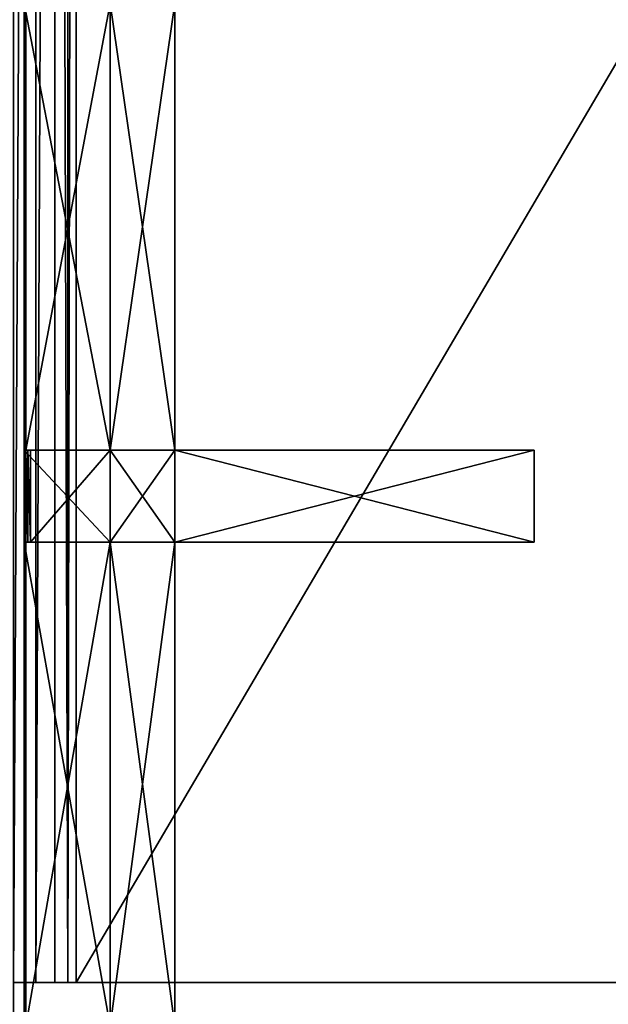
# Model space of a CAD drawing. Extents: x 0 to 35.8, y 0 to 27.5.
# Tile 107 of 256: x 12.2 to 14.8, y 4.6 to 8.9. Entities that reach past the tile are written whole.
import ezdxf

# ---------------------------------------------------------------- set-up
doc = ezdxf.new("R2010")
doc.units = 0
doc.header["$MEASUREMENT"] = 0
doc.layers.get('0').update_dxf_attribs({"color": 13, "linetype": 'CONTINUOUS'})
doc.layers.add('GRATE_-_2', color=250, linetype='CONTINUOUS')
doc.layers.add('RGM8058UC_-_BODY', color=252, linetype='CONTINUOUS')

# ---------------------------------------------------------------- blocks, each defined once
blk = doc.blocks.new('RGM8658UC_TRADECAD_V06_DXF')
at = {"layer": 'GRATE_-_2', "color": 0}
for p, q in [((12.2476, 7.0113, 7.2783), (12.2476, 8.97, 7.2783)), ((12.2476, 7.0113, 7.2783), (12.2476, 8.97, 7.2783)), ((12.2547, 7.0113, 7.5334), (12.2547, 8.97, 7.5334)), ((12.2547, 7.0113, 7.5334), (12.2547, 8.97, 7.5334)), ((12.6243, 8.97, 7.5334), (12.6243, 7.0113, 7.5334)), ((12.6243, 7.0113, 7.0614), (12.6243, 8.97, 7.0614)), ((12.6243, 8.97, 7.2783), (12.6243, 7.0113, 7.2783)), ((12.6243, 8.97, 7.2783), (12.6243, 7.0113, 7.2783)), ((12.6243, 7.0113, 7.0614), (12.6243, 8.97, 7.0614)), ((12.6243, 8.97, 7.5334), (12.6243, 7.0113, 7.5334)), ((12.9077, 8.97, 7.0614), (12.9077, 7.0113, 7.0614)), ((12.9077, 7.0113, 7.5334), (12.9077, 8.97, 7.5334)), ((12.9077, 8.97, 7.0614), (12.9077, 7.0113, 7.0614)), ((12.9077, 7.0113, 7.5334), (12.9077, 8.97, 7.5334)), ((12.2547, 7.0113, 7.5334), (12.2476, 7.0113, 7.2783)), ((12.2476, 7.0113, 7.2783), (12.6243, 7.0113, 7.2783)), ((12.2476, 7.0113, 7.2783), (12.6243, 7.0113, 7.2783)), ((12.2476, 7.0113, 7.2783), (12.2476, 6.607, 7.2783)), ((12.2476, 7.0113, 7.2783), (12.2476, 6.607, 7.2783)), ((12.2547, 7.0113, 7.5334), (12.2476, 7.0113, 7.2783)), ((12.2547, 7.0113, 7.5334), (12.6243, 7.0113, 7.5334)), ((12.2627, 7.0113, 7.8865), (12.2547, 7.0113, 7.5334)), ((12.2547, 7.0113, 7.5334), (12.6243, 7.0113, 7.5334)), ((12.2627, 7.0113, 7.8865), (12.2547, 7.0113, 7.5334)), ((12.2547, 6.607, 7.5334), (12.2547, 7.0113, 7.5334)), ((12.2547, 6.607, 7.5334), (12.2547, 7.0113, 7.5334)), ((12.6243, 7.0113, 7.8865), (12.2627, 7.0113, 7.8865)), ((12.2627, 6.607, 7.8865), (12.2627, 7.0113, 7.8865)), ((12.2627, 7.0113, 7.8865), (12.2748, 7.0113, 8.2709)), ((12.2627, 6.607, 7.8865), (12.2627, 7.0113, 7.8865)), ((12.6243, 7.0113, 7.8865), (12.2627, 7.0113, 7.8865)), ((12.2627, 7.0113, 7.8865), (12.2748, 7.0113, 8.2709)), ((12.2748, 7.0113, 8.2709), (12.2748, 6.607, 8.2709)), ((12.2748, 7.0113, 8.2709), (12.6243, 7.0113, 8.2709)), ((12.2748, 7.0113, 8.2709), (12.2748, 6.607, 8.2709)), ((12.2748, 7.0113, 8.2709), (12.6243, 7.0113, 8.2709)), ((12.6243, 7.0113, 7.5334), (12.6243, 7.0113, 7.8865)), ((12.9077, 7.0113, 7.0614), (12.6243, 7.0113, 7.0614)), ((12.6243, 7.0113, 7.0614), (12.6243, 6.607, 7.0614)), ((12.6243, 7.0113, 7.2783), (12.6243, 7.0113, 7.0614)), ((12.6243, 7.0113, 8.2709), (12.6243, 6.607, 8.2709)), ((12.6243, 7.0113, 7.2783), (12.6243, 7.0113, 7.0614)), ((12.6243, 7.0113, 7.2783), (12.6243, 6.607, 7.2783)), ((12.6243, 7.0113, 7.0614), (12.6243, 6.607, 7.0614)), ((12.6243, 7.0113, 7.8865), (12.6243, 7.0113, 8.2709)), ((12.9077, 7.0113, 7.0614), (12.6243, 7.0113, 7.0614)), ((12.6243, 7.0113, 7.2783), (12.6243, 6.607, 7.2783)), ((12.6243, 7.0113, 7.8865), (12.6243, 7.0113, 8.2709)), ((12.6243, 7.0113, 7.8865), (12.9077, 7.0113, 7.8865)), ((12.9077, 7.0113, 8.2709), (12.6243, 7.0113, 8.2709)), ((12.6243, 7.0113, 7.5334), (12.6243, 7.0113, 7.8865)), ((12.6243, 7.0113, 7.5334), (12.9077, 7.0113, 7.5334)), ((12.6243, 7.0113, 7.8865), (12.9077, 7.0113, 7.8865)), ((12.6243, 7.0113, 8.2709), (12.6243, 6.607, 8.2709)), ((12.9077, 7.0113, 8.2709), (12.6243, 7.0113, 8.2709)), ((12.6243, 7.0113, 7.5334), (12.9077, 7.0113, 7.5334)), ((12.9077, 7.0113, 7.0614), (12.9077, 7.0113, 7.5334)), ((12.9077, 6.607, 7.0614), (12.9077, 7.0113, 7.0614)), ((12.9077, 6.607, 8.2709), (12.9077, 7.0113, 8.2709)), ((12.9077, 7.0113, 8.2709), (14.4845, 7.0113, 8.2709)), ((12.9077, 6.607, 7.5334), (12.9077, 7.0113, 7.5334)), ((12.9077, 7.0113, 7.0614), (12.9077, 7.0113, 7.5334)), ((12.9077, 6.607, 7.0614), (12.9077, 7.0113, 7.0614)), ((12.9077, 7.0113, 7.8865), (14.4845, 7.0113, 7.972)), ((12.9077, 7.0113, 8.2709), (14.4845, 7.0113, 8.2709)), ((12.9077, 7.0113, 8.2709), (12.9077, 7.0113, 7.8865)), ((12.9077, 6.607, 7.8865), (12.9077, 7.0113, 7.8865)), ((12.9077, 7.0113, 7.8865), (12.9077, 7.0113, 7.5334)), ((12.9077, 6.607, 7.5334), (12.9077, 7.0113, 7.5334)), ((12.9077, 7.0113, 7.8865), (14.4845, 7.0113, 7.972)), ((12.9077, 6.607, 7.8865), (12.9077, 7.0113, 7.8865)), ((12.9077, 7.0113, 8.2709), (12.9077, 7.0113, 7.8865)), ((12.9077, 7.0113, 7.8865), (12.9077, 7.0113, 7.5334)), ((12.9077, 6.607, 8.2709), (12.9077, 7.0113, 8.2709)), ((14.4845, 7.0113, 8.2709), (14.4845, 6.607, 8.2709)), ((14.4845, 7.0113, 7.972), (14.4845, 6.607, 7.972)), ((14.4845, 7.0113, 8.2709), (14.4845, 6.607, 8.2709)), ((14.4845, 7.0113, 8.2709), (14.4845, 7.0113, 7.972)), ((14.4845, 7.0113, 8.2709), (14.4845, 7.0113, 7.972)), ((14.4845, 7.0113, 7.972), (14.4845, 6.607, 7.972)), ((12.2476, 4.4852, 7.2783), (12.2476, 6.607, 7.2783)), ((12.2476, 6.607, 7.2783), (12.2547, 6.607, 7.5334)), ((12.6243, 6.607, 7.2783), (12.2476, 6.607, 7.2783)), ((12.2476, 4.4852, 7.2783), (12.2476, 6.607, 7.2783)), ((12.6243, 6.607, 7.2783), (12.2476, 6.607, 7.2783)), ((12.2476, 6.607, 7.2783), (12.2547, 6.607, 7.5334)), ((12.2547, 6.607, 7.5334), (12.2547, 4.4852, 7.5334)), ((12.2627, 6.607, 7.8865), (12.2547, 6.607, 7.5334)), ((12.2547, 6.607, 7.5334), (12.6243, 6.607, 7.5334)), ((12.2547, 6.607, 7.5334), (12.2547, 4.4852, 7.5334)), ((12.2547, 6.607, 7.5334), (12.6243, 6.607, 7.5334)), ((12.2627, 6.607, 7.8865), (12.2547, 6.607, 7.5334)), ((12.2748, 6.607, 8.2709), (12.2627, 6.607, 7.8865)), ((12.6243, 6.607, 7.8865), (12.2627, 6.607, 7.8865)), ((12.2748, 6.607, 8.2709), (12.2627, 6.607, 7.8865)), ((12.6243, 6.607, 7.8865), (12.2627, 6.607, 7.8865)), ((12.6243, 6.607, 8.2709), (12.2748, 6.607, 8.2709)), ((12.6243, 6.607, 8.2709), (12.2748, 6.607, 8.2709)), ((12.6243, 6.607, 7.0614), (12.9077, 6.607, 7.0614)), ((12.6243, 6.607, 7.5334), (12.6243, 6.607, 7.8865)), ((12.6243, 6.607, 7.8865), (12.9077, 6.607, 7.8865)), ((12.9077, 6.607, 7.5334), (12.6243, 6.607, 7.5334)), ((12.6243, 6.607, 7.2783), (12.6243, 6.607, 7.0614)), ((12.6243, 6.607, 8.2709), (12.6243, 6.607, 7.8865)), ((12.6243, 4.4852, 7.2783), (12.6243, 6.607, 7.2783)), ((12.6243, 6.607, 7.0614), (12.9077, 6.607, 7.0614)), ((12.6243, 6.607, 7.0614), (12.6243, 4.4852, 7.0614)), ((12.6243, 6.607, 7.5334), (12.6243, 4.4852, 7.5334)), ((12.6243, 6.607, 7.5334), (12.6243, 6.607, 7.8865)), ((12.6243, 6.607, 8.2709), (12.6243, 6.607, 7.8865)), ((12.6243, 6.607, 8.2709), (12.9077, 6.607, 8.2709)), ((12.6243, 6.607, 7.8865), (12.9077, 6.607, 7.8865)), ((12.6243, 4.4852, 7.2783), (12.6243, 6.607, 7.2783)), ((12.6243, 6.607, 7.0614), (12.6243, 4.4852, 7.0614)), ((12.6243, 6.607, 7.2783), (12.6243, 6.607, 7.0614)), ((12.6243, 6.607, 8.2709), (12.9077, 6.607, 8.2709)), ((12.6243, 6.607, 7.5334), (12.6243, 4.4852, 7.5334)), ((12.9077, 6.607, 7.5334), (12.6243, 6.607, 7.5334)), ((14.4845, 6.607, 8.2709), (12.9077, 6.607, 8.2709)), ((12.9077, 6.607, 7.8865), (12.9077, 6.607, 7.5334)), ((14.4845, 6.607, 7.972), (12.9077, 6.607, 7.8865)), ((12.9077, 6.607, 7.8865), (12.9077, 6.607, 8.2709)), ((14.4845, 6.607, 8.2709), (12.9077, 6.607, 8.2709)), ((12.9077, 6.607, 7.0614), (12.9077, 6.607, 7.5334)), ((12.9077, 6.607, 7.0614), (12.9077, 4.4852, 7.0614)), ((12.9077, 4.4852, 7.5334), (12.9077, 6.607, 7.5334)), ((12.9077, 6.607, 7.0614), (12.9077, 6.607, 7.5334)), ((12.9077, 6.607, 7.8865), (12.9077, 6.607, 7.5334)), ((14.4845, 6.607, 7.972), (12.9077, 6.607, 7.8865)), ((12.9077, 6.607, 7.0614), (12.9077, 4.4852, 7.0614)), ((12.9077, 6.607, 7.8865), (12.9077, 6.607, 8.2709)), ((12.9077, 4.4852, 7.5334), (12.9077, 6.607, 7.5334)), ((14.4845, 6.607, 8.2709), (14.4845, 6.607, 7.972)), ((14.4845, 6.607, 8.2709), (14.4845, 6.607, 7.972))]:
    blk.add_line(p, q, dxfattribs=at)
at = {"layer": 'RGM8058UC_-_BODY', "color": 0}
for p, q in [((12.2981, 4.6756, 6.2194), (12.2981, 23.0972, 6.2194)), ((12.2981, 4.6756, 6.2194), (12.2981, 23.0972, 6.2194)), ((12.3812, 4.6756, 6.156), (12.3812, 23.0972, 6.156)), ((12.3812, 4.6756, 6.156), (12.3812, 23.0972, 6.156)), ((12.439, 4.6756, 6.0601), (12.439, 23.0972, 6.0601)), ((12.439, 4.6756, 6.0601), (12.439, 23.0972, 6.0601)), ((12.4757, 4.6756, 6.032), (12.4757, 23.0972, 6.032)), ((12.4757, 4.6756, 6.032), (12.4757, 23.0972, 6.032)), ((23.5753, 4.6756, 6.7115), (12.2007, 4.6756, 6.7115)), ((12.2007, 4.6756, 6.7115), (12.4757, 4.6756, 6.032)), ((12.439, 4.6756, 6.0601), (12.2007, 4.6756, 6.7115)), ((12.2007, 4.6756, 6.7115), (12.3812, 4.6756, 6.156)), ((12.2007, 4.6756, 6.7115), (12.2981, 4.6756, 6.2194)), ((12.2007, 4.6756, 6.7115), (12.3812, 4.6756, 6.156)), ((12.2007, 4.6756, 6.2416), (12.2981, 4.6756, 6.2194)), ((12.2007, 4.6756, 6.7115), (12.2981, 4.6756, 6.2194)), ((23.5753, 4.6756, 6.7115), (12.2007, 4.6756, 6.7115)), ((12.439, 4.6756, 6.0601), (12.2007, 4.6756, 6.7115)), ((12.2007, 4.6756, 6.7115), (12.4757, 4.6756, 6.032)), ((12.2007, 4.6756, 6.2416), (12.2981, 4.6756, 6.2194)), ((12.2981, 4.6756, 6.2194), (12.3812, 4.6756, 6.156)), ((12.2981, 4.6756, 6.2194), (12.3812, 4.6756, 6.156)), ((12.3812, 4.6756, 6.156), (12.439, 4.6756, 6.0601)), ((12.3812, 4.6756, 6.156), (12.439, 4.6756, 6.0601)), ((12.4757, 4.6756, 6.032), (12.439, 4.6756, 6.0601)), ((12.4757, 4.6756, 6.032), (12.439, 4.6756, 6.0601)), ((12.4757, 4.6756, 6.032), (23.3003, 4.6756, 6.032)), ((12.4757, 4.6756, 6.032), (23.3003, 4.6756, 6.032))]:
    blk.add_line(p, q, dxfattribs=at)
at = {"layer": 'GRATE_-_2', "color": 250}
mesh = blk.add_polyface(dxfattribs=at)
corners = [(12.2476, 8.97, 7.2783), (12.2547, 7.0113, 7.5334), (12.2476, 7.0113, 7.2783), (12.2547, 8.97, 7.5334)]
mesh.append_faces([[corners[k] for k in face] for face in [(0, 1, 2), (1, 0, 3)]], dxfattribs={"vtx0": -1, "color": 250})
mesh = blk.add_polyface(dxfattribs=at)
corners = [(12.6243, 7.0113, 7.2783), (12.2476, 8.97, 7.2783), (12.2476, 7.0113, 7.2783), (12.6243, 8.97, 7.2783)]
mesh.append_faces([[corners[k] for k in face] for face in [(0, 1, 2), (1, 0, 3)]], dxfattribs={"vtx0": -1, "color": 250})
mesh = blk.add_polyface(dxfattribs=at)
corners = [(12.6243, 8.97, 7.5334), (12.2547, 7.0113, 7.5334), (12.2547, 8.97, 7.5334), (12.6243, 7.0113, 7.5334)]
mesh.append_faces([[corners[k] for k in face] for face in [(0, 1, 2), (1, 0, 3)]], dxfattribs={"vtx0": -1, "color": 250})
mesh = blk.add_polyface(dxfattribs=at)
corners = [(12.6243, 8.97, 7.0614), (12.6243, 7.0113, 7.2783), (12.6243, 7.0113, 7.0614), (12.6243, 8.97, 7.2783)]
mesh.append_faces([[corners[k] for k in face] for face in [(0, 1, 2), (1, 0, 3)]], dxfattribs={"vtx0": -1, "color": 250})
mesh = blk.add_polyface(dxfattribs=at)
corners = [(12.9077, 7.0113, 7.0614), (12.6243, 8.97, 7.0614), (12.6243, 7.0113, 7.0614), (12.9077, 8.97, 7.0614)]
mesh.append_faces([[corners[k] for k in face] for face in [(0, 1, 2), (1, 0, 3)]], dxfattribs={"vtx0": -1, "color": 250})
mesh = blk.add_polyface(dxfattribs=at)
corners = [(12.9077, 8.97, 7.5334), (12.6243, 7.0113, 7.5334), (12.6243, 8.97, 7.5334), (12.9077, 7.0113, 7.5334)]
mesh.append_faces([[corners[k] for k in face] for face in [(0, 1, 2), (1, 0, 3)]], dxfattribs={"vtx0": -1, "color": 250})
mesh = blk.add_polyface(dxfattribs=at)
corners = [(12.9077, 8.97, 7.5334), (12.9077, 7.0113, 7.0614), (12.9077, 7.0113, 7.5334), (12.9077, 8.97, 7.0614)]
mesh.append_faces([[corners[k] for k in face] for face in [(0, 1, 2), (1, 0, 3)]], dxfattribs={"vtx0": -1, "color": 250})
mesh = blk.add_polyface(dxfattribs=at)
corners = [(12.6243, 6.607, 7.2783), (12.2476, 7.0113, 7.2783), (12.2476, 6.607, 7.2783), (12.6243, 7.0113, 7.2783)]
mesh.append_faces([[corners[k] for k in face] for face in [(0, 1, 2), (1, 0, 3)]], dxfattribs={"vtx0": -1, "color": 250})
mesh = blk.add_polyface(dxfattribs=at)
corners = [(12.2476, 7.0113, 7.2783), (12.2547, 6.607, 7.5334), (12.2476, 6.607, 7.2783), (12.2547, 7.0113, 7.5334)]
mesh.append_faces([[corners[k] for k in face] for face in [(0, 1, 2), (1, 0, 3)]], dxfattribs={"vtx0": -1, "color": 250})
mesh = blk.add_polyface(dxfattribs=at)
corners = [(12.6243, 7.0113, 7.8865), (12.2547, 7.0113, 7.5334), (12.6243, 7.0113, 7.5334), (12.2627, 7.0113, 7.8865)]
mesh.append_faces([[corners[k] for k in face] for face in [(0, 1, 2), (1, 0, 3)]], dxfattribs={"vtx0": -1, "color": 250})
mesh = blk.add_polyface(dxfattribs=at)
corners = [(12.2547, 7.0113, 7.5334), (12.2627, 6.607, 7.8865), (12.2547, 6.607, 7.5334), (12.2627, 7.0113, 7.8865)]
mesh.append_faces([[corners[k] for k in face] for face in [(0, 1, 2), (1, 0, 3)]], dxfattribs={"vtx0": -1, "color": 250})
mesh = blk.add_polyface(dxfattribs=at)
corners = [(12.2627, 7.0113, 7.8865), (12.2748, 6.607, 8.2709), (12.2627, 6.607, 7.8865), (12.2748, 7.0113, 8.2709)]
mesh.append_faces([[corners[k] for k in face] for face in [(0, 1, 2), (1, 0, 3)]], dxfattribs={"vtx0": -1, "color": 250})
mesh = blk.add_polyface(dxfattribs=at)
corners = [(12.6243, 7.0113, 8.2709), (12.2627, 7.0113, 7.8865), (12.6243, 7.0113, 7.8865), (12.2748, 7.0113, 8.2709)]
mesh.append_faces([[corners[k] for k in face] for face in [(0, 1, 2), (1, 0, 3)]], dxfattribs={"vtx0": -1, "color": 250})
mesh = blk.add_polyface(dxfattribs=at)
corners = [(12.6243, 7.0113, 8.2709), (12.2748, 6.607, 8.2709), (12.2748, 7.0113, 8.2709), (12.6243, 6.607, 8.2709)]
mesh.append_faces([[corners[k] for k in face] for face in [(0, 1, 2), (1, 0, 3)]], dxfattribs={"vtx0": -1, "color": 250})
mesh = blk.add_polyface(dxfattribs=at)
corners = [(12.9077, 6.607, 7.0614), (12.6243, 7.0113, 7.0614), (12.6243, 6.607, 7.0614), (12.9077, 7.0113, 7.0614)]
mesh.append_faces([[corners[k] for k in face] for face in [(0, 1, 2), (1, 0, 3)]], dxfattribs={"vtx0": -1, "color": 250})
mesh = blk.add_polyface(dxfattribs=at)
corners = [(12.6243, 7.0113, 7.0614), (12.6243, 6.607, 7.2783), (12.6243, 6.607, 7.0614), (12.6243, 7.0113, 7.2783)]
mesh.append_faces([[corners[k] for k in face] for face in [(0, 1, 2), (1, 0, 3)]], dxfattribs={"vtx0": -1, "color": 250})
mesh = blk.add_polyface(dxfattribs=at)
corners = [(12.9077, 7.0113, 8.2709), (12.6243, 7.0113, 7.8865), (12.9077, 7.0113, 7.8865), (12.6243, 7.0113, 8.2709)]
mesh.append_faces([[corners[k] for k in face] for face in [(0, 1, 2), (1, 0, 3)]], dxfattribs={"vtx0": -1, "color": 250})
mesh = blk.add_polyface(dxfattribs=at)
corners = [(12.9077, 7.0113, 7.8865), (12.6243, 7.0113, 7.5334), (12.9077, 7.0113, 7.5334), (12.6243, 7.0113, 7.8865)]
mesh.append_faces([[corners[k] for k in face] for face in [(0, 1, 2), (1, 0, 3)]], dxfattribs={"vtx0": -1, "color": 250})
mesh = blk.add_polyface(dxfattribs=at)
corners = [(12.9077, 7.0113, 8.2709), (12.6243, 6.607, 8.2709), (12.6243, 7.0113, 8.2709), (12.9077, 6.607, 8.2709)]
mesh.append_faces([[corners[k] for k in face] for face in [(0, 1, 2), (1, 0, 3)]], dxfattribs={"vtx0": -1, "color": 250})
mesh = blk.add_polyface(dxfattribs=at)
corners = [(14.4845, 7.0113, 8.2709), (12.9077, 6.607, 8.2709), (12.9077, 7.0113, 8.2709), (14.4845, 6.607, 8.2709)]
mesh.append_faces([[corners[k] for k in face] for face in [(0, 1, 2), (1, 0, 3)]], dxfattribs={"vtx0": -1, "color": 250})
mesh = blk.add_polyface(dxfattribs=at)
corners = [(12.9077, 7.0113, 7.5334), (12.9077, 6.607, 7.0614), (12.9077, 6.607, 7.5334), (12.9077, 7.0113, 7.0614)]
mesh.append_faces([[corners[k] for k in face] for face in [(0, 1, 2), (1, 0, 3)]], dxfattribs={"vtx0": -1, "color": 250})
mesh = blk.add_polyface(dxfattribs=at)
corners = [(14.4845, 7.0113, 7.972), (12.9077, 7.0113, 8.2709), (12.9077, 7.0113, 7.8865), (14.4845, 7.0113, 8.2709)]
mesh.append_faces([[corners[k] for k in face] for face in [(0, 1, 2), (1, 0, 3)]], dxfattribs={"vtx0": -1, "color": 250})
mesh = blk.add_polyface(dxfattribs=at)
corners = [(12.9077, 7.0113, 7.8865), (12.9077, 6.607, 7.5334), (12.9077, 6.607, 7.8865), (12.9077, 7.0113, 7.5334)]
mesh.append_faces([[corners[k] for k in face] for face in [(0, 1, 2), (1, 0, 3)]], dxfattribs={"vtx0": -1, "color": 250})
mesh = blk.add_polyface(dxfattribs=at)
corners = [(14.4845, 6.607, 7.972), (12.9077, 7.0113, 7.8865), (12.9077, 6.607, 7.8865), (14.4845, 7.0113, 7.972)]
mesh.append_faces([[corners[k] for k in face] for face in [(0, 1, 2), (1, 0, 3)]], dxfattribs={"vtx0": -1, "color": 250})
mesh = blk.add_polyface(dxfattribs=at)
corners = [(14.4845, 7.0113, 8.2709), (14.4845, 6.607, 7.972), (14.4845, 6.607, 8.2709), (14.4845, 7.0113, 7.972)]
mesh.append_faces([[corners[k] for k in face] for face in [(0, 1, 2), (1, 0, 3)]], dxfattribs={"vtx0": -1, "color": 250})
mesh = blk.add_polyface(dxfattribs=at)
corners = [(12.2476, 6.607, 7.2783), (12.2547, 4.4852, 7.5334), (12.2476, 4.4852, 7.2783), (12.2547, 6.607, 7.5334)]
mesh.append_faces([[corners[k] for k in face] for face in [(0, 1, 2), (1, 0, 3)]], dxfattribs={"vtx0": -1, "color": 250})
mesh = blk.add_polyface(dxfattribs=at)
corners = [(12.6243, 4.4852, 7.2783), (12.2476, 6.607, 7.2783), (12.2476, 4.4852, 7.2783), (12.6243, 6.607, 7.2783)]
mesh.append_faces([[corners[k] for k in face] for face in [(0, 1, 2), (1, 0, 3)]], dxfattribs={"vtx0": -1, "color": 250})
mesh = blk.add_polyface(dxfattribs=at)
corners = [(12.6243, 6.607, 7.5334), (12.2547, 4.4852, 7.5334), (12.2547, 6.607, 7.5334), (12.6243, 4.4852, 7.5334)]
mesh.append_faces([[corners[k] for k in face] for face in [(0, 1, 2), (1, 0, 3)]], dxfattribs={"vtx0": -1, "color": 250})
mesh = blk.add_polyface(dxfattribs=at)
corners = [(12.2627, 6.607, 7.8865), (12.6243, 6.607, 7.5334), (12.2547, 6.607, 7.5334), (12.6243, 6.607, 7.8865)]
mesh.append_faces([[corners[k] for k in face] for face in [(0, 1, 2), (1, 0, 3)]], dxfattribs={"vtx0": -1, "color": 250})
mesh = blk.add_polyface(dxfattribs=at)
corners = [(12.2748, 6.607, 8.2709), (12.6243, 6.607, 7.8865), (12.2627, 6.607, 7.8865), (12.6243, 6.607, 8.2709)]
mesh.append_faces([[corners[k] for k in face] for face in [(0, 1, 2), (1, 0, 3)]], dxfattribs={"vtx0": -1, "color": 250})
mesh = blk.add_polyface(dxfattribs=at)
corners = [(12.6243, 6.607, 7.8865), (12.9077, 6.607, 7.5334), (12.6243, 6.607, 7.5334), (12.9077, 6.607, 7.8865)]
mesh.append_faces([[corners[k] for k in face] for face in [(0, 1, 2), (1, 0, 3)]], dxfattribs={"vtx0": -1, "color": 250})
mesh = blk.add_polyface(dxfattribs=at)
corners = [(12.9077, 4.4852, 7.0614), (12.6243, 6.607, 7.0614), (12.6243, 4.4852, 7.0614), (12.9077, 6.607, 7.0614)]
mesh.append_faces([[corners[k] for k in face] for face in [(0, 1, 2), (1, 0, 3)]], dxfattribs={"vtx0": -1, "color": 250})
mesh = blk.add_polyface(dxfattribs=at)
corners = [(12.6243, 6.607, 8.2709), (12.9077, 6.607, 7.8865), (12.6243, 6.607, 7.8865), (12.9077, 6.607, 8.2709)]
mesh.append_faces([[corners[k] for k in face] for face in [(0, 1, 2), (1, 0, 3)]], dxfattribs={"vtx0": -1, "color": 250})
mesh = blk.add_polyface(dxfattribs=at)
corners = [(12.6243, 6.607, 7.0614), (12.6243, 4.4852, 7.2783), (12.6243, 4.4852, 7.0614), (12.6243, 6.607, 7.2783)]
mesh.append_faces([[corners[k] for k in face] for face in [(0, 1, 2), (1, 0, 3)]], dxfattribs={"vtx0": -1, "color": 250})
mesh = blk.add_polyface(dxfattribs=at)
corners = [(12.9077, 6.607, 7.5334), (12.6243, 4.4852, 7.5334), (12.6243, 6.607, 7.5334), (12.9077, 4.4852, 7.5334)]
mesh.append_faces([[corners[k] for k in face] for face in [(0, 1, 2), (1, 0, 3)]], dxfattribs={"vtx0": -1, "color": 250})
mesh = blk.add_polyface(dxfattribs=at)
corners = [(12.9077, 6.607, 8.2709), (14.4845, 6.607, 7.972), (12.9077, 6.607, 7.8865), (14.4845, 6.607, 8.2709)]
mesh.append_faces([[corners[k] for k in face] for face in [(0, 1, 2), (1, 0, 3)]], dxfattribs={"vtx0": -1, "color": 250})
mesh = blk.add_polyface(dxfattribs=at)
corners = [(12.9077, 6.607, 7.5334), (12.9077, 4.4852, 7.0614), (12.9077, 4.4852, 7.5334), (12.9077, 6.607, 7.0614)]
mesh.append_faces([[corners[k] for k in face] for face in [(0, 1, 2), (1, 0, 3)]], dxfattribs={"vtx0": -1, "color": 250})
at = {"layer": 'RGM8058UC_-_BODY', "color": 252}
mesh = blk.add_polyface(dxfattribs=at)
corners = [(23.5753, 3.6756), (12.2007, 24.0972), (12.2007, 3.6756), (23.5753, 24.0972)]
mesh.append_faces([[corners[k] for k in face] for face in [(0, 1, 2), (1, 0, 3)]], dxfattribs={"vtx0": -1, "color": 252})
mesh = blk.add_polyface(dxfattribs=at)
corners = [(12.2981, 23.0972, 6.2194), (12.2007, 4.6756, 6.2416), (12.2007, 23.0972, 6.2416), (12.2981, 4.6756, 6.2194)]
mesh.append_faces([[corners[k] for k in face] for face in [(0, 1, 2), (1, 0, 3)]], dxfattribs={"vtx0": -1, "color": 252})
mesh = blk.add_polyface(dxfattribs=at)
corners = [(12.3812, 23.0972, 6.156), (12.2981, 4.6756, 6.2194), (12.2981, 23.0972, 6.2194), (12.3812, 4.6756, 6.156)]
mesh.append_faces([[corners[k] for k in face] for face in [(0, 1, 2), (1, 0, 3)]], dxfattribs={"vtx0": -1, "color": 252})
mesh = blk.add_polyface(dxfattribs=at)
corners = [(12.3812, 23.0972, 6.156), (12.439, 4.6756, 6.0601), (12.3812, 4.6756, 6.156), (12.439, 23.0972, 6.0601)]
mesh.append_faces([[corners[k] for k in face] for face in [(0, 1, 2), (1, 0, 3)]], dxfattribs={"vtx0": -1, "color": 252})
mesh = blk.add_polyface(dxfattribs=at)
corners = [(12.4757, 23.0972, 6.032), (12.439, 4.6756, 6.0601), (12.439, 23.0972, 6.0601), (12.4757, 4.6756, 6.032)]
mesh.append_faces([[corners[k] for k in face] for face in [(0, 1, 2), (1, 0, 3)]], dxfattribs={"vtx0": -1, "color": 252})
mesh = blk.add_polyface(dxfattribs=at)
corners = [(23.3003, 23.0972, 6.032), (12.4757, 4.6756, 6.032), (12.4757, 23.0972, 6.032), (23.3003, 4.6756, 6.032)]
mesh.append_faces([[corners[k] for k in face] for face in [(0, 1, 2), (1, 0, 3)]], dxfattribs={"vtx0": -1, "color": 252})
mesh = blk.add_polyface(dxfattribs=at)
corners = [(23.5753, 4.6756, 6.7115), (12.4757, 4.6756, 6.032), (23.3003, 4.6756, 6.032), (12.2007, 4.6756, 6.7115)]
mesh.append_faces([[corners[k] for k in face] for face in [(0, 1, 2), (1, 0, 3)]], dxfattribs={"vtx0": -1, "color": 252})
mesh = blk.add_polyface(dxfattribs=at)
corners = [(12.2007, 4.6756, 6.7115), (12.3812, 4.6756, 6.156), (12.439, 4.6756, 6.0601)]
mesh.append_faces([[corners[k] for k in face] for face in [(0, 1, 2)]], dxfattribs={"color": 252})
mesh = blk.add_polyface(dxfattribs=at)
corners = [(12.2007, 4.6756, 6.7115), (12.2981, 4.6756, 6.2194), (12.3812, 4.6756, 6.156)]
mesh.append_faces([[corners[k] for k in face] for face in [(0, 1, 2)]], dxfattribs={"color": 252})
mesh = blk.add_polyface(dxfattribs=at)
corners = [(12.2007, 4.6756, 6.7115), (12.2007, 4.6756, 6.2416), (12.2981, 4.6756, 6.2194)]
mesh.append_faces([[corners[k] for k in face] for face in [(0, 1, 2)]], dxfattribs={"color": 252})
mesh = blk.add_polyface(dxfattribs=at)
corners = [(23.5753, 4.6756, 6.7115), (12.2007, 3.6756, 6.7115), (12.2007, 4.6756, 6.7115), (23.5753, 3.6756, 6.7115)]
mesh.append_faces([[corners[k] for k in face] for face in [(0, 1, 2), (1, 0, 3)]], dxfattribs={"vtx0": -1, "color": 252})
mesh = blk.add_polyface(dxfattribs=at)
corners = [(12.2007, 4.6756, 6.7115), (12.439, 4.6756, 6.0601), (12.4757, 4.6756, 6.032)]
mesh.append_faces([[corners[k] for k in face] for face in [(0, 1, 2)]], dxfattribs={"color": 252})

msp = doc.modelspace()

# ---------------------------------------------------------------- block references
at = {"color": 0}
msp.add_blockref('RGM8658UC_TRADECAD_V06_DXF', (0, 0), dxfattribs=at)

doc.saveas('drawing.dxf')
